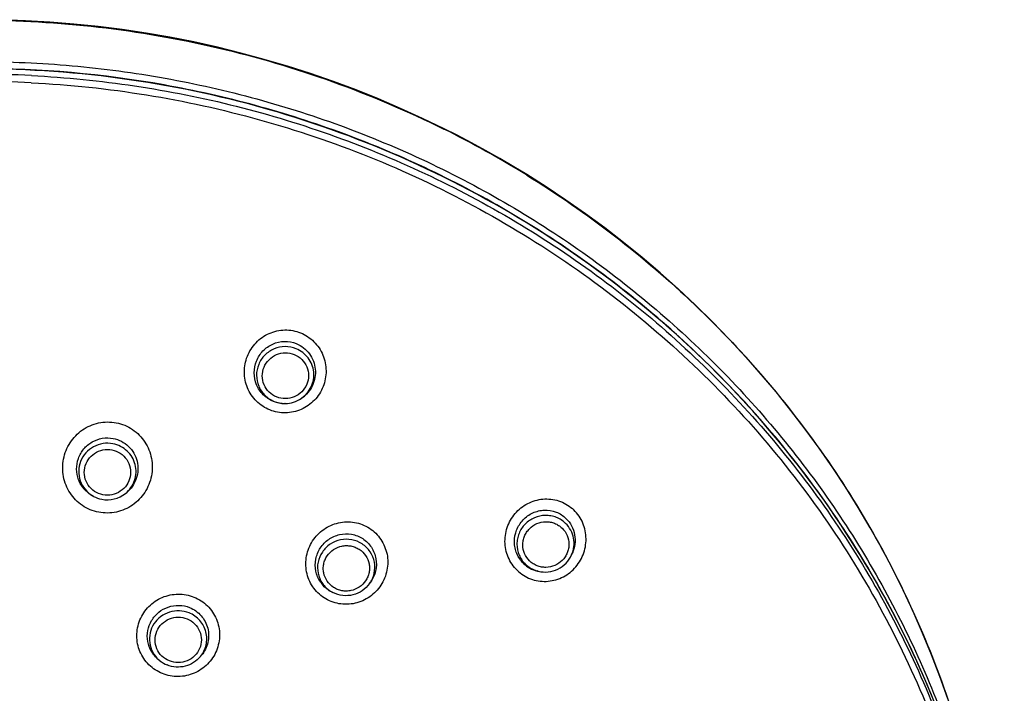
# Model space of a CAD drawing. Header units: millimetres. Extents: x 18 to 699, y 6 to 689.
# Tile 38 of 53: x 319 to 372, y 653 to 689. Entities that reach past the tile are written whole.
import ezdxf

# ---------------------------------------------------------------- set-up
doc = ezdxf.new("R2010")
doc.units = ezdxf.units.MM
doc.header["$LTSCALE"] = 46.255
doc.layers.get('0').update_dxf_attribs({"linetype": 'CONTINUOUS'})

msp = doc.modelspace()

# ---------------------------------------------------------------- linework, layer by layer
at = {"color": 9, "linetype": 'CONTINUOUS'}
for p, q in [((342.026, 683.476), (342.049, 683.465)), ((342.026, 683.476), (342.049, 683.465)), ((346.483, 681.003), (346.507, 680.988)), ((346.483, 681.003), (346.507, 680.988))]:
    msp.add_line(p, q, dxfattribs=at)
at = {"color": 7, "linetype": 'CONTINUOUS'}
for p, q in [((333.559, 668.762), (333.535, 668.762)), ((334.422, 669.031), (334.444, 669.047)), ((325.007, 663.944), (325.054, 663.983)), ((323.294, 663.787), (323.245, 663.813)), ((348.899, 660.651), (348.94, 660.744)), ((347.115, 659.773), (347.05, 659.789)), ((338.076, 659.109), (338.129, 659.183)), ((336.117, 658.628), (336.054, 658.66)), ((326.847, 654.979), (326.779, 655.034)), ((329.017, 655.202), (329.081, 655.28))]:
    msp.add_line(p, q, dxfattribs=at)
for points in [[(342.036, 683.496), (340.918, 684.035), (339.742, 684.57), (338.553, 685.078), (337.352, 685.558), (336.139, 686.011), (334.916, 686.435), (333.683, 686.831), (332.44, 687.198), (331.188, 687.537), (329.929, 687.847), (328.662, 688.127), (327.389, 688.378), (326.111, 688.6), (324.827, 688.793), (323.538, 688.955), (322.247, 689.088), (320.952, 689.192), (319.655, 689.265), (318.357, 689.309), (317.114, 689.322)], [(346.493, 681.02), (345.795, 681.444), (345.047, 681.883), (344.292, 682.31), (343.53, 682.725), (342.762, 683.129), (342.036, 683.496)], [(369.042, 652.941), (368.621, 654.126), (368.172, 655.3), (367.694, 656.464), (367.188, 657.617), (366.654, 658.758), (366.092, 659.887), (365.503, 661.002), (364.887, 662.104), (364.244, 663.191), (363.575, 664.263), (362.88, 665.32), (362.16, 666.36), (361.414, 667.384), (360.644, 668.39), (359.85, 669.379), (359.031, 670.349), (358.189, 671.3), (357.325, 672.232), (356.438, 673.143), (355.528, 674.034), (354.598, 674.904), (353.646, 675.752), (352.675, 676.578), (351.683, 677.382), (350.672, 678.163), (349.642, 678.921), (348.594, 679.654), (347.529, 680.364), (346.493, 681.02)]]:
    msp.add_lwpolyline(points, dxfattribs=at)
at = {"color": 9, "linetype": 'CONTINUOUS'}
for centre, radius, start, end in [((317.113, 629.758), 56.643, 87.1123, 89.9998), ((317.113, 629.669), 56.35, 87.1123, 89.9998), ((317.507, 634.053), 55.172, 58.3185, 63.5877), ((333.548, 670.305), 1.543, 248.1324, 269.5178), ((333.548, 670.311), 1.549, 269.5108, 270.3826), ((324.025, 665.138), 1.536, 239.2455, 241.5905), ((347.469, 661.239), 1.508, 225.9083, 252.7565), ((347.476, 661.258), 1.528, 252.7092, 256.3316), ((336.803, 659.988), 1.523, 237.0455, 240.379), ((336.805, 659.993), 1.528, 240.378, 243.2253), ((327.799, 656.163), 1.519, 228.1987, 231.2036), ((320.024, 633.292), 52.077, 6.6606, 22.9089)]:
    msp.add_arc(centre, radius, start, end, dxfattribs=at)
at = {"color": 7, "linetype": 'CONTINUOUS'}
for centre, radius, start, end in [((333.524, 670.376), 1.614, 248.1075, 270.3912), ((333.548, 670.314), 1.552, 270.3898, 304.2572), ((324.032, 665.155), 1.554, 259.0656, 308.855), ((324.033, 665.156), 1.556, 241.6516, 259.0371), ((347.422, 661.32), 1.576, 225.8462, 256.3393), ((336.777, 660.094), 1.606, 237.047, 243.2246), ((327.811, 656.179), 1.539, 231.2311, 248.1128)]:
    msp.add_arc(centre, radius, start, end, dxfattribs=at)
at = {"color": 9, "linetype": 'CONTINUOUS'}
for points, knots in [([(317.114, 689.294), (319.268, 689.294), (323.578, 689.048), (329.951, 687.941), (336.146, 686.114), (340.106, 684.429), (342.026, 683.476)], [0, 0, 0, 0, 0.250503, 0.500797, 0.750687, 1, 1, 1, 1]), ([(317.114, 687.08), (318.792, 687.08), (322.149, 686.93), (327.141, 686.261), (332.049, 685.151), (336.833, 683.61), (341.451, 681.651), (345.866, 679.291), (350.04, 676.548), (353.937, 673.446), (357.527, 670.012), (360.777, 666.273), (363.662, 662.261), (366.156, 658.009), (368.239, 653.554), (369.894, 648.932), (371.106, 644.183), (371.612, 640.957), (371.788, 639.337)], [0, 0, 0, 0, 0.063366, 0.126702, 0.189976, 0.253162, 0.316234, 0.379171, 0.441955, 0.504575, 0.567024, 0.629301, 0.691411, 0.753365, 0.815178, 0.876871, 0.938469, 1, 1, 1, 1]), ([(367.993, 653.564), (366.966, 655.997), (364.534, 660.725), (359.862, 667.2), (354.259, 672.938), (347.847, 677.811), (340.768, 681.715), (333.174, 684.566), (325.233, 686.301), (319.819, 686.69), (317.114, 686.69)], [0, 0, 0, 0, 0.123313, 0.247115, 0.37146, 0.496354, 0.621756, 0.747582, 0.873712, 1, 1, 1, 1]), ([(319.967, 686.328), (321.817, 686.235), (325.509, 685.867), (330.961, 684.774), (336.271, 683.153), (341.386, 681.019), (346.253, 678.395), (350.822, 675.307), (355.046, 671.787), (358.882, 667.87), (362.291, 663.598), (365.238, 659.012), (367.693, 654.161), (369.63, 649.094), (371.029, 643.863), (371.876, 638.521), (372.163, 633.124), (371.978, 629.524), (371.793, 627.736)], [0, 0, 0, 0, 0.063509, 0.126961, 0.190322, 0.25356, 0.316648, 0.379566, 0.4423, 0.504844, 0.567199, 0.629375, 0.691387, 0.753259, 0.815022, 0.876707, 0.938354, 1, 1, 1, 1]), ([(319.952, 685.947), (322.02, 685.843), (326.144, 685.406), (332.214, 684.074), (338.09, 682.083), (343.695, 679.457), (348.958, 676.232), (353.81, 672.448), (358.189, 668.154), (362.037, 663.405), (365.306, 658.262), (367.952, 652.793), (369.942, 647.067), (371.25, 641.159), (371.857, 635.144), (371.758, 629.102), (370.952, 623.11), (369.952, 619.202), (369.34, 617.284)], [0, 0, 0, 0, 0.063594, 0.127119, 0.190531, 0.253794, 0.316876, 0.379757, 0.442424, 0.504879, 0.567131, 0.629202, 0.691123, 0.752934, 0.814678, 0.876405, 0.938163, 1, 1, 1, 1]), ([(342.036, 683.496), (342.038, 683.495), (342.047, 683.487), (342.048, 683.474), (342.049, 683.465)], [0, 0, 0, 0, 0.189218, 1, 1, 1, 1]), ([(346.493, 681.02), (346.495, 681.018), (346.504, 681.01), (346.506, 680.997), (346.507, 680.988)], [0, 0, 0, 0, 0.203758, 1, 1, 1, 1]), ([(346.507, 680.988), (348.124, 679.988), (351.253, 677.822), (355.573, 674.109), (359.467, 669.975), (362.892, 665.467), (365.808, 660.636), (368.184, 655.533), (369.994, 650.218), (370.81, 646.567), (371.117, 644.728)], [0, 0, 0, 0, 0.126334, 0.252274, 0.377801, 0.502919, 0.62765, 0.752035, 0.876129, 1, 1, 1, 1]), ([(332.736, 668.412), (332.47, 668.518), (331.977, 668.845), (331.487, 669.579), (331.314, 670.446), (331.48, 671.313), (331.956, 672.056), (332.676, 672.564), (333.534, 672.758), (334.115, 672.652), (334.38, 672.545)], [0, 0, 0, 0, 0.124846, 0.249943, 0.375253, 0.500604, 0.625779, 0.750662, 0.875329, 1, 1, 1, 1]), ([(334.38, 672.545), (334.646, 672.439), (335.14, 672.112), (335.629, 671.378), (335.803, 670.511), (335.639, 669.643), (335.163, 668.899), (334.442, 668.391), (333.582, 668.199), (333.001, 668.305), (332.736, 668.412)], [0, 0, 0, 0, 0.12483, 0.249952, 0.37524, 0.500533, 0.625674, 0.750597, 0.875331, 1, 1, 1, 1]), ([(334.142, 671.694), (333.957, 671.768), (333.553, 671.845), (332.952, 671.721), (332.442, 671.379), (332.102, 670.87), (331.983, 670.271), (332.104, 669.674), (332.447, 669.17), (332.789, 668.947), (332.974, 668.873)], [0, 0, 0, 0, 0.125369, 0.251023, 0.376581, 0.501715, 0.626347, 0.750691, 0.875133, 1, 1, 1, 1]), ([(333.098, 669.11), (332.949, 669.17), (332.673, 669.35), (332.397, 669.756), (332.299, 670.238), (332.395, 670.721), (332.669, 671.131), (333.081, 671.407), (333.565, 671.507), (333.891, 671.445), (334.04, 671.385)], [0, 0, 0, 0, 0.124867, 0.249309, 0.373653, 0.498285, 0.62342, 0.748977, 0.874631, 1, 1, 1, 1]), ([(334.04, 671.385), (334.189, 671.326), (334.465, 671.146), (334.741, 670.74), (334.839, 670.258), (334.743, 669.775), (334.469, 669.364), (334.057, 669.089), (333.573, 668.989), (333.247, 669.05), (333.098, 669.11)], [0, 0, 0, 0, 0.124867, 0.249309, 0.373653, 0.498285, 0.62342, 0.748977, 0.874631, 1, 1, 1, 1]), ([(334.422, 669.031), (334.535, 669.109), (334.742, 669.294), (334.967, 669.643), (335.09, 670.039), (335.103, 670.452), (335.004, 670.853), (334.802, 671.214), (334.509, 671.507), (334.269, 671.643), (334.142, 671.694)], [0, 0, 0, 0, 0.125677, 0.251031, 0.376031, 0.500745, 0.625322, 0.749952, 0.874809, 1, 1, 1, 1]), ([(323.572, 662.935), (323.263, 662.994), (322.812, 663.182), (322.325, 663.587), (322.027, 663.959), (321.806, 664.381), (321.671, 664.838), (321.628, 665.313), (321.673, 665.788), (321.808, 666.246), (322.031, 666.668), (322.327, 667.042), (322.808, 667.457), (323.551, 667.78), (324.2, 667.788), (324.509, 667.729)], [0, 0, 0, 0, 0.124545, 0.187088, 0.249619, 0.312155, 0.374701, 0.437278, 0.499891, 0.562527, 0.625197, 0.687891, 0.750583, 0.875335, 1, 1, 1, 1]), ([(324.509, 667.729), (324.818, 667.67), (325.417, 667.42), (326.094, 666.729), (326.455, 665.832), (326.453, 664.865), (326.091, 663.967), (325.418, 663.27), (324.531, 662.883), (323.881, 662.874), (323.572, 662.935)], [0, 0, 0, 0, 0.124902, 0.249777, 0.374686, 0.499676, 0.624749, 0.749877, 0.87499, 1, 1, 1, 1]), ([(324.334, 666.602), (324.16, 666.636), (323.796, 666.643), (323.282, 666.469), (322.857, 666.132), (322.574, 665.672), (322.468, 665.145), (322.551, 664.613), (322.814, 664.143), (323.087, 663.908), (323.239, 663.818)], [0, 0, 0, 0, 0.12593, 0.251785, 0.377197, 0.502003, 0.626324, 0.75051, 0.874975, 1, 1, 1, 1]), ([(325.007, 663.944), (325.118, 664.034), (325.317, 664.247), (325.512, 664.634), (325.591, 665.06), (325.546, 665.491), (325.38, 665.892), (325.108, 666.23), (324.752, 666.48), (324.475, 666.575), (324.334, 666.602)], [0, 0, 0, 0, 0.125382, 0.250277, 0.374806, 0.499209, 0.623763, 0.748698, 0.874125, 1, 1, 1, 1]), ([(323.798, 663.873), (323.64, 663.904), (323.334, 664.027), (322.983, 664.372), (322.792, 664.824), (322.792, 665.314), (322.983, 665.767), (323.333, 666.113), (323.79, 666.301), (324.122, 666.302), (324.28, 666.272)], [0, 0, 0, 0, 0.125505, 0.250348, 0.374619, 0.498746, 0.623242, 0.748402, 0.87413, 1, 1, 1, 1]), ([(324.28, 666.272), (324.438, 666.241), (324.744, 666.118), (325.095, 665.773), (325.286, 665.321), (325.286, 664.831), (325.096, 664.378), (324.745, 664.032), (324.288, 663.844), (323.957, 663.843), (323.798, 663.873)], [0, 0, 0, 0, 0.125505, 0.250348, 0.374619, 0.498746, 0.623242, 0.748402, 0.87413, 1, 1, 1, 1]), ([(345.98, 659.826), (345.776, 660.023), (345.446, 660.51), (345.272, 661.371), (345.436, 662.238), (345.908, 662.981), (346.618, 663.495), (347.466, 663.703), (348.324, 663.565), (348.816, 663.252), (349.018, 663.055)], [0, 0, 0, 0, 0.124717, 0.250331, 0.376522, 0.502606, 0.627932, 0.752285, 0.876049, 1, 1, 1, 1]), ([(345.98, 659.826), (346.182, 659.628), (346.675, 659.315), (347.534, 659.175), (348.384, 659.382), (349.094, 659.897), (349.565, 660.641), (349.727, 661.508), (349.553, 662.37), (349.223, 662.857), (349.018, 663.055)], [0, 0, 0, 0, 0.123952, 0.247856, 0.37231, 0.497592, 0.623549, 0.749671, 0.875307, 1, 1, 1, 1]), ([(335.643, 658.348), (335.403, 658.502), (334.984, 658.916), (334.648, 659.728), (334.649, 660.61), (334.982, 661.427), (335.596, 662.063), (336.402, 662.422), (337.282, 662.447), (337.831, 662.233), (338.07, 662.077)], [0, 0, 0, 0, 0.124402, 0.249052, 0.374168, 0.499689, 0.6253, 0.750639, 0.875508, 1, 1, 1, 1]), ([(348.578, 662.335), (348.507, 662.404), (348.35, 662.528), (348.083, 662.664), (347.794, 662.746), (347.394, 662.779), (346.892, 662.672), (346.468, 662.384), (346.215, 662.072), (346.073, 661.806), (345.986, 661.519), (345.948, 661.123), (346.048, 660.627), (346.278, 660.293), (346.419, 660.156)], [0, 0, 0, 0, 0.062315, 0.124809, 0.187506, 0.250399, 0.37601, 0.501707, 0.564695, 0.627504, 0.69011, 0.75252, 0.876304, 1, 1, 1, 1]), ([(346.649, 660.325), (346.535, 660.435), (346.349, 660.705), (346.268, 661.105), (346.299, 661.424), (346.369, 661.656), (346.484, 661.87), (346.688, 662.122), (347.03, 662.354), (347.435, 662.44), (347.757, 662.414), (347.991, 662.348), (348.206, 662.238), (348.332, 662.138), (348.39, 662.082)], [0, 0, 0, 0, 0.123696, 0.247479, 0.309889, 0.372496, 0.435305, 0.498293, 0.62399, 0.749601, 0.812494, 0.875192, 0.937685, 1, 1, 1, 1]), ([(348.899, 660.651), (348.961, 660.79), (349.043, 661.088), (349.026, 661.55), (348.872, 661.984), (348.686, 662.229), (348.578, 662.335)], [0, 0, 0, 0, 0.251142, 0.501153, 0.750531, 1, 1, 1, 1]), ([(338.07, 662.077), (338.192, 662.003), (338.419, 661.822), (338.689, 661.484), (338.892, 661.102), (339.027, 660.69), (339.067, 660.256), (339.021, 659.824), (338.899, 659.405), (338.697, 659.019), (338.425, 658.678), (337.986, 658.3), (337.443, 658.062), (336.87, 657.989), (336.296, 658.031), (335.882, 658.193), (335.643, 658.348)], [0, 0, 0, 0, 0.062241, 0.124553, 0.186958, 0.249435, 0.312006, 0.374711, 0.437491, 0.50032, 0.563178, 0.626012, 0.750894, 0.813479, 0.87595, 1, 1, 1, 1]), ([(348.39, 662.082), (348.504, 661.972), (348.689, 661.702), (348.77, 661.302), (348.739, 660.983), (348.669, 660.751), (348.555, 660.536), (348.35, 660.285), (348.008, 660.052), (347.604, 659.966), (347.281, 659.993), (347.047, 660.059), (346.832, 660.169), (346.706, 660.269), (346.649, 660.325)], [0, 0, 0, 0, 0.123696, 0.247479, 0.309889, 0.372496, 0.435305, 0.498293, 0.62399, 0.749601, 0.812494, 0.875192, 0.937685, 1, 1, 1, 1]), ([(337.676, 661.24), (337.509, 661.348), (337.128, 661.5), (336.516, 661.493), (335.949, 661.257), (335.516, 660.827), (335.28, 660.265), (335.281, 659.658), (335.517, 659.101), (335.809, 658.818), (335.974, 658.71)], [0, 0, 0, 0, 0.125333, 0.251282, 0.377293, 0.502777, 0.627449, 0.751497, 0.875481, 1, 1, 1, 1]), ([(336.15, 658.909), (336.016, 658.996), (335.781, 659.223), (335.622, 659.6), (335.59, 659.918), (335.614, 660.158), (335.685, 660.389), (335.837, 660.673), (336.13, 660.964), (336.512, 661.122), (336.834, 661.156), (337.077, 661.135), (337.311, 661.068), (337.455, 660.993), (337.523, 660.949)], [0, 0, 0, 0, 0.124218, 0.247903, 0.310039, 0.372269, 0.434659, 0.497248, 0.622429, 0.748137, 0.811301, 0.874372, 0.937284, 1, 1, 1, 1]), ([(337.523, 660.949), (337.656, 660.863), (337.891, 660.635), (338.05, 660.259), (338.082, 659.94), (338.059, 659.701), (337.988, 659.47), (337.835, 659.186), (337.543, 658.895), (337.161, 658.736), (336.838, 658.702), (336.595, 658.723), (336.362, 658.791), (336.217, 658.865), (336.15, 658.909)], [0, 0, 0, 0, 0.124218, 0.247903, 0.310039, 0.372269, 0.434659, 0.497248, 0.622429, 0.748137, 0.811301, 0.874372, 0.937284, 1, 1, 1, 1]), ([(338.076, 659.109), (338.193, 659.272), (338.364, 659.65), (338.375, 660.269), (338.141, 660.841), (337.845, 661.13), (337.676, 661.24)], [0, 0, 0, 0, 0.250816, 0.500307, 0.749616, 1, 1, 1, 1]), ([(326.984, 654.292), (326.717, 654.398), (326.223, 654.723), (325.728, 655.453), (325.555, 656.319), (325.728, 657.186), (326.218, 657.925), (326.952, 658.424), (327.82, 658.607), (328.405, 658.499), (328.672, 658.391)], [0, 0, 0, 0, 0.124765, 0.24925, 0.373745, 0.498563, 0.623805, 0.749321, 0.874813, 1, 1, 1, 1]), ([(328.672, 658.391), (328.938, 658.285), (329.433, 657.96), (329.927, 657.229), (330.1, 656.363), (329.928, 655.495), (329.438, 654.757), (328.703, 654.258), (327.835, 654.076), (327.25, 654.183), (326.984, 654.292)], [0, 0, 0, 0, 0.124774, 0.249301, 0.373842, 0.498666, 0.623871, 0.749349, 0.874828, 1, 1, 1, 1]), ([(328.411, 657.541), (328.246, 657.607), (327.89, 657.683), (327.352, 657.611), (326.87, 657.363), (326.502, 656.968), (326.293, 656.473), (326.27, 655.938), (326.434, 655.429), (326.656, 655.147), (326.786, 655.03)], [0, 0, 0, 0, 0.126017, 0.252268, 0.378189, 0.503365, 0.627728, 0.751591, 0.875506, 1, 1, 1, 1]), ([(327.355, 654.971), (327.207, 655.03), (326.931, 655.209), (326.655, 655.612), (326.557, 656.091), (326.655, 656.569), (326.931, 656.975), (327.343, 657.246), (327.827, 657.343), (328.153, 657.281), (328.302, 657.221)], [0, 0, 0, 0, 0.125236, 0.249555, 0.373355, 0.497342, 0.622111, 0.747794, 0.873989, 1, 1, 1, 1]), ([(328.302, 657.221), (328.451, 657.161), (328.726, 656.983), (329.003, 656.579), (329.1, 656.101), (329.003, 655.622), (328.727, 655.216), (328.315, 654.945), (327.83, 654.848), (327.504, 654.911), (327.355, 654.971)], [0, 0, 0, 0, 0.125236, 0.249555, 0.373355, 0.497342, 0.622111, 0.747794, 0.873989, 1, 1, 1, 1]), ([(329.017, 655.202), (329.092, 655.293), (329.22, 655.492), (329.337, 655.826), (329.373, 656.177), (329.326, 656.527), (329.197, 656.856), (328.995, 657.147), (328.729, 657.383), (328.52, 657.497), (328.411, 657.541)], [0, 0, 0, 0, 0.12532, 0.250136, 0.374614, 0.498997, 0.623547, 0.748489, 0.873964, 1, 1, 1, 1])]:
    msp.add_open_spline(points, degree=3, knots=knots, dxfattribs=at)
at = {"color": 7, "linetype": 'CONTINUOUS'}
for points, knots in [([(371.75, 639.332), (371.563, 640.943), (371.036, 644.152), (369.798, 648.872), (368.122, 653.463), (366.023, 657.887), (363.517, 662.107), (360.627, 666.087), (357.375, 669.795), (353.79, 673.201), (349.9, 676.275), (345.738, 678.993), (341.339, 681.331), (336.739, 683.272), (331.977, 684.798), (325.465, 686.263), (317.114, 687.004), (308.762, 686.263), (302.25, 684.798), (297.488, 683.272), (292.888, 681.331), (288.489, 678.993), (284.327, 676.275), (280.438, 673.201), (276.852, 669.795), (273.6, 666.087), (270.71, 662.107), (268.205, 657.887), (266.105, 653.463), (264.43, 648.872), (263.192, 644.152), (262.664, 640.943), (262.477, 639.332)], [0, 0, 0, 0, 0.030778, 0.06159, 0.092449, 0.123367, 0.154355, 0.185419, 0.216565, 0.247795, 0.279108, 0.310501, 0.341969, 0.373503, 0.405091, 0.436724, 0.5, 0.563276, 0.594909, 0.626497, 0.658031, 0.689499, 0.720892, 0.752205, 0.783435, 0.814581, 0.845645, 0.876633, 0.907551, 0.93841, 0.969222, 1, 1, 1, 1]), ([(332.923, 668.878), (332.724, 668.958), (332.354, 669.202), (331.987, 669.751), (331.857, 670.399), (331.98, 671.049), (332.337, 671.605), (332.876, 671.984), (333.519, 672.128), (333.954, 672.048), (334.152, 671.968)], [0, 0, 0, 0, 0.124852, 0.249945, 0.375245, 0.500582, 0.625749, 0.750639, 0.87532, 1, 1, 1, 1]), ([(334.152, 671.968), (334.29, 671.913), (334.553, 671.763), (334.868, 671.439), (335.085, 671.041), (335.189, 670.6), (335.172, 670.147), (335.036, 669.714), (334.792, 669.333), (334.568, 669.131), (334.444, 669.047)], [0, 0, 0, 0, 0.124703, 0.249589, 0.374641, 0.499799, 0.624984, 0.750116, 0.875133, 1, 1, 1, 1]), ([(323.245, 663.813), (323.075, 663.905), (322.765, 664.153), (322.461, 664.662), (322.352, 665.245), (322.451, 665.83), (322.745, 666.346), (323.199, 666.729), (323.758, 666.931), (324.155, 666.926), (324.346, 666.89)], [0, 0, 0, 0, 0.124859, 0.249691, 0.374579, 0.499579, 0.624681, 0.749832, 0.874956, 1, 1, 1, 1]), ([(324.346, 666.89), (324.498, 666.86), (324.797, 666.756), (325.181, 666.481), (325.472, 666.108), (325.646, 665.669), (325.692, 665.199), (325.604, 664.734), (325.391, 664.312), (325.175, 664.08), (325.054, 663.983)], [0, 0, 0, 0, 0.124993, 0.249928, 0.374835, 0.499753, 0.624716, 0.749747, 0.874847, 1, 1, 1, 1]), ([(346.325, 660.189), (346.248, 660.264), (346.11, 660.428), (345.955, 660.712), (345.859, 661.022), (345.814, 661.452), (345.915, 661.995), (346.211, 662.46), (346.535, 662.744), (346.815, 662.908), (347.119, 663.013), (347.541, 663.072), (348.078, 662.986), (348.445, 662.751), (348.597, 662.604)], [0, 0, 0, 0, 0.062413, 0.125042, 0.187895, 0.250948, 0.376816, 0.502575, 0.56549, 0.628172, 0.690613, 0.752845, 0.876337, 1, 1, 1, 1]), ([(348.597, 662.604), (348.716, 662.488), (348.919, 662.216), (349.085, 661.736), (349.1, 661.226), (349.008, 660.897), (348.94, 660.744)], [0, 0, 0, 0, 0.248206, 0.497899, 0.748733, 1, 1, 1, 1]), ([(335.904, 658.747), (335.725, 658.862), (335.412, 659.169), (335.159, 659.774), (335.158, 660.431), (335.405, 661.041), (335.863, 661.514), (336.466, 661.78), (337.121, 661.796), (337.53, 661.634), (337.708, 661.519)], [0, 0, 0, 0, 0.124419, 0.24907, 0.374174, 0.499675, 0.625271, 0.750607, 0.875488, 1, 1, 1, 1]), ([(337.708, 661.519), (337.892, 661.4), (338.214, 661.081), (338.463, 660.453), (338.445, 659.776), (338.258, 659.362), (338.129, 659.183)], [0, 0, 0, 0, 0.248943, 0.498465, 0.748887, 1, 1, 1, 1]), ([(347.115, 659.773), (347.288, 659.731), (347.654, 659.708), (348.179, 659.861), (348.622, 660.184), (348.827, 660.488), (348.899, 660.651)], [0, 0, 0, 0, 0.249699, 0.5, 0.750302, 1, 1, 1, 1]), ([(338.076, 659.109), (337.97, 658.961), (337.702, 658.701), (337.192, 658.477), (336.636, 658.44), (336.279, 658.547), (336.117, 658.628)], [0, 0, 0, 0, 0.249683, 0.5, 0.750317, 1, 1, 1, 1]), ([(326.779, 655.034), (326.628, 655.155), (326.369, 655.453), (326.165, 656.007), (326.167, 656.599), (326.376, 657.153), (326.764, 657.602), (327.285, 657.89), (327.872, 657.981), (328.261, 657.901), (328.441, 657.829)], [0, 0, 0, 0, 0.124529, 0.248962, 0.373575, 0.498547, 0.623878, 0.749394, 0.874841, 1, 1, 1, 1]), ([(328.441, 657.829), (328.559, 657.781), (328.785, 657.658), (329.07, 657.4), (329.287, 657.082), (329.423, 656.723), (329.472, 656.341), (329.43, 655.958), (329.302, 655.595), (329.162, 655.378), (329.081, 655.28)], [0, 0, 0, 0, 0.125119, 0.250028, 0.374803, 0.499545, 0.624362, 0.749347, 0.874556, 1, 1, 1, 1]), ([(329.017, 655.202), (328.914, 655.077), (328.665, 654.857), (328.208, 654.661), (327.713, 654.616), (327.389, 654.69), (327.237, 654.751)], [0, 0, 0, 0, 0.249339, 0.499478, 0.749906, 1, 1, 1, 1])]:
    msp.add_open_spline(points, degree=3, knots=knots, dxfattribs=at)

doc.saveas('drawing.dxf')
